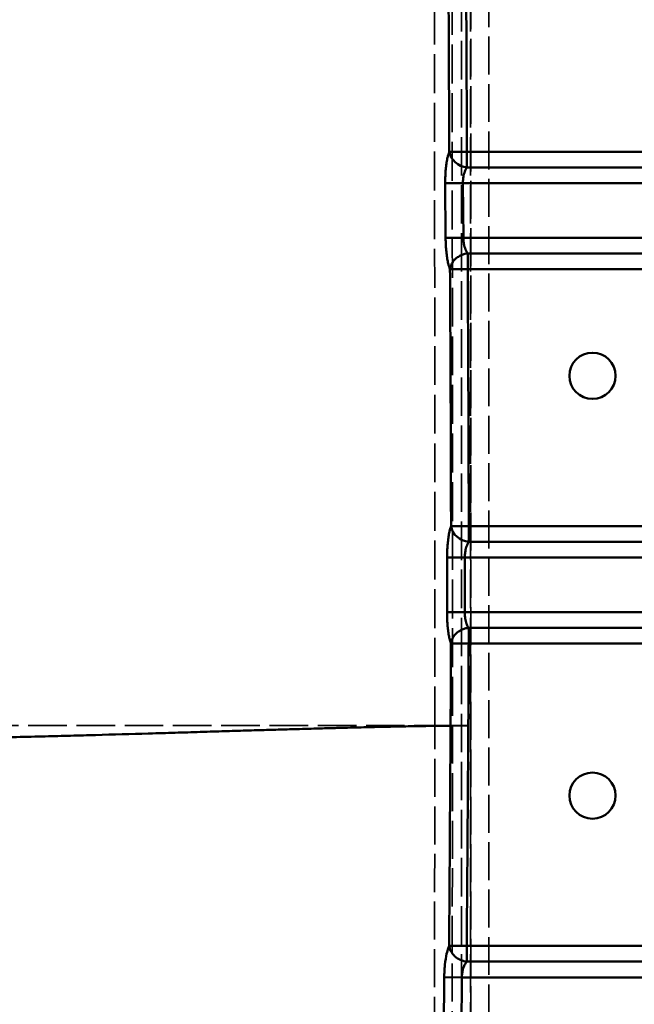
# Model space of a CAD drawing. Header units: millimetres. Extents: x 3278 to 6066, y 2420 to 4375.
# Tile 214 of 256: x 4776 to 4843, y 4023 to 4131. Entities that reach past the tile are written whole.
import ezdxf

# ---------------------------------------------------------------- set-up
doc = ezdxf.new("R2010")
doc.units = ezdxf.units.MM
doc.linetypes.add('DASHED', pattern=[0.2067, 0.1654, -0.0413])
for name, color, linetype, lineweight in [('AM_5', 3, 'Continuous', 25), ('Sichtbare Kanten(DIN)', 7, 'Continuous', 50), ('Sichtbare tangentiale Kanten(DIN)', 7, 'Continuous', 50), ('Verdeckte tangentiale Kanten(DIN)', 7, 'DASHED', 35)]:
    doc.layers.add(name, color=color, linetype=linetype, lineweight=lineweight)
doc.styles.get("Standard").update_dxf_attribs({"font": 'ISOCP.SHX'})
doc.dimstyles.new('Standard$0', dxfattribs={"dimtxt": 0.18, "dimasz": 0.18, "dimexe": 0.18, "dimexo": 0.0625, "dimgap": 0.09, "dimtad": 0, "dimtih": 1, "dimtoh": 1, "dimdec": 4, "dimzin": 0, "dimdsep": 46, "dimtxsty": 'STANDARD', "dimcen": 0.09, "dimadec": 0, "dimazin": 0, "dimtfac": 1, "dimtdec": 4, "dimtofl": 0, "dimtmove": 0, "dimatfit": 3, "dimfxl": 1, "dimtolj": 1, "dimtzin": 0, "dimarcsym": 0})

# ---------------------------------------------------------------- blocks, each defined once
blk = doc.blocks.new('*D28')
at = {"layer": 'AM_5', "color": 0, "lineweight": -2, "transparency": 16777216}
for p, q in [((3470.83, 4071.15), (3470.83, 4265.95)), ((3472.63, 4265.77), (4181.74, 4265.77)), ((4909.03, 4265.77), (4199.92, 4265.77)), ((4910.83, 4071.15), (4910.83, 4265.95))]:
    blk.add_line(p, q, dxfattribs=at)
at = {"layer": 'AM_5', "color": 0, "transparency": 16777216}
for points in [[(3472.63, 4266.07), (3472.63, 4265.47), (3470.83, 4265.77)], [(4909.03, 4266.07), (4909.03, 4265.47), (4910.83, 4265.77)]]:
    blk.add_solid(points, dxfattribs=at)
at = {"layer": 'Defpoints', "color": 0, "transparency": 16777216}
for p in [(4910.83, 4265.77), (3470.83, 4071.09), (4910.83, 4071.09)]:
    blk.add_point(p, dxfattribs=at)
at = {"layer": 'AM_5', "color": 0, "transparency": 16777216, "insert": (4190.83, 4265.77), "char_height": 10, "attachment_point": 5}
blk.add_mtext('\\A1;144', dxfattribs=at)
blk = doc.blocks.new('*D29')
at = {"layer": 'AM_5', "color": 0, "lineweight": -2, "transparency": 16777216}
for p, q in [((3490.83, 4043.17), (3490.83, 3927)), ((4890.83, 4043.17), (4890.83, 3927)), ((3492.63, 3927.18), (4132.65, 3927.18)), ((4889.03, 3927.18), (4149.84, 3927.18))]:
    blk.add_line(p, q, dxfattribs=at)
at = {"layer": 'AM_5', "color": 0, "transparency": 16777216}
for points in [[(3492.63, 3927.48), (3492.63, 3926.88), (3490.83, 3927.18)], [(4889.03, 3927.48), (4889.03, 3926.88), (4890.83, 3927.18)]]:
    blk.add_solid(points, dxfattribs=at)
at = {"layer": 'Defpoints', "color": 0, "transparency": 16777216}
for p in [(3490.83, 4043.23), (4890.83, 4043.23), (4890.83, 3927.18)]:
    blk.add_point(p, dxfattribs=at)
at = {"layer": 'AM_5', "color": 0, "transparency": 16777216, "insert": (4141.24, 3927.18), "char_height": 10, "attachment_point": 5}
blk.add_mtext('\\A1;140', dxfattribs=at)

msp = doc.modelspace()

# ---------------------------------------------------------------- linework, layer by layer
at = {"layer": 'Sichtbare Kanten(DIN)'}
for centre in [(4838.833, 4092.128), (4838.833, 4045.928)]:
    msp.add_circle(centre, 2.543, dxfattribs=at)
at = {"layer": 'Sichtbare tangentiale Kanten(DIN)'}
for p, q in [((4825.027, 4115.06), (4825.027, 4116.792)), ((4852.833, 4116.792), (4825.027, 4116.792)), ((4852.833, 4115.06), (4825.027, 4115.06)), ((4824.581, 4113.328), (4822.633, 4113.313)), ((4822.633, 4113.313), (4822.675, 4107.313)), ((4824.581, 4113.328), (4852.833, 4113.328)), ((4824.581, 4113.328), (4824.625, 4107.328)), ((4824.625, 4107.328), (4822.675, 4107.313)), ((4824.625, 4107.328), (4852.833, 4107.328)), ((4825.103, 4105.596), (4825.103, 4103.864)), ((4825.104, 4105.596), (4852.833, 4105.596)), ((4825.103, 4103.864), (4852.833, 4103.864)), ((4825.22, 4073.86), (4825.22, 4075.592)), ((4862.833, 4075.592), (4825.22, 4075.592)), ((4862.833, 4073.86), (4825.221, 4073.86)), ((4824.793, 4072.128), (4822.839, 4072.128)), ((4824.793, 4072.128), (4862.833, 4072.128)), ((4824.785, 4066.128), (4822.832, 4066.133)), ((4824.785, 4066.128), (4862.833, 4066.128)), ((4825.211, 4064.396), (4825.211, 4062.664)), ((4825.212, 4064.396), (4862.833, 4064.396)), ((4825.211, 4062.664), (4862.833, 4062.664)), ((4825.169, 4053.618), (4823.219, 4053.63)), ((4852.833, 4029.392), (4824.999, 4029.392)), ((4824.999, 4029.392), (4824.999, 4027.66)), ((4852.833, 4027.66), (4825, 4027.66)), ((4822.524, 4025.946), (4822.47, 4019.947)), ((4822.524, 4025.946), (4824.46, 4025.928)), ((4824.46, 4025.928), (4824.402, 4019.928)), ((4852.833, 4025.928), (4824.46, 4025.928))]:
    msp.add_line(p, q, dxfattribs=at)
for centre, major_axis, ratio, start_param, end_param in [((4825.027, 4116.792), (-1.853, 0.752), 0.8487376, 0.4524492, 1.9023413), ((4825.224, 4075.592), (-1.874, 0.699), 0.8513323, 0.4145998, 1.876264)]:
    msp.add_ellipse(centre, major_axis=major_axis, ratio=ratio, start_param=start_param, end_param=end_param, dxfattribs=at)
for points, knots in [([(4725.626, 4051.818), (4725.859, 4052.332), (4726.093, 4052.846), (4726.327, 4053.361), (4726.697, 4054.175), (4727.069, 4054.989), (4727.442, 4055.805), (4727.541, 4056.021), (4727.64, 4056.237), (4727.739, 4056.453), (4728.265, 4057.599), (4728.792, 4058.747), (4729.323, 4059.89), (4729.508, 4060.29), (4729.694, 4060.689), (4729.88, 4061.088), (4730.239, 4061.858), (4730.6, 4062.626), (4730.963, 4063.391), (4731.051, 4063.576), (4731.139, 4063.761), (4731.227, 4063.946), (4731.501, 4064.523), (4731.777, 4065.098), (4732.054, 4065.672), (4732.415, 4066.421), (4732.777, 4067.168), (4733.14, 4067.915), (4733.144, 4067.923), (4733.148, 4067.932), (4733.153, 4067.941), (4733.52, 4068.697), (4733.888, 4069.453), (4734.257, 4070.208), (4734.528, 4070.763), (4734.8, 4071.318), (4735.072, 4071.872), (4735.539, 4072.826), (4736.008, 4073.777), (4736.478, 4074.727), (4736.657, 4075.09), (4736.837, 4075.453), (4737.017, 4075.815), (4737.58, 4076.952), (4738.145, 4078.086), (4738.712, 4079.219), (4738.799, 4079.393), (4738.887, 4079.567), (4738.974, 4079.741), (4739.629, 4081.047), (4740.285, 4082.352), (4740.943, 4083.654), (4741.702, 4085.156), (4742.464, 4086.654), (4743.227, 4088.15), (4743.787, 4089.248), (4744.348, 4090.344), (4744.911, 4091.438), (4745.868, 4093.301), (4746.828, 4095.159), (4747.791, 4097.013), (4748.165, 4097.734), (4748.54, 4098.454), (4748.915, 4099.173), (4750.072, 4101.392), (4751.233, 4103.605), (4752.397, 4105.812), (4752.582, 4106.163), (4752.767, 4106.514), (4752.952, 4106.864), (4754.302, 4109.421), (4755.657, 4111.97), (4757.016, 4114.513), (4757.023, 4114.528), (4757.031, 4114.542), (4757.038, 4114.556), (4758.591, 4117.462), (4760.148, 4120.359), (4761.709, 4123.248), (4762.874, 4125.403), (4764.04, 4127.553), (4765.208, 4129.699), (4765.606, 4130.43), (4766.004, 4131.161), (4766.403, 4131.891), (4767.971, 4134.765), (4769.543, 4137.632), (4771.119, 4140.491), (4771.901, 4141.912), (4772.684, 4143.33), (4773.467, 4144.747), (4774.261, 4146.181), (4775.055, 4147.614), (4775.85, 4149.045), (4776.438, 4150.105), (4777.027, 4151.164), (4777.616, 4152.222), (4778.608, 4154.003), (4779.6, 4155.781), (4780.593, 4157.556), (4780.987, 4158.259), (4781.381, 4158.963), (4781.775, 4159.666), (4782.175, 4160.378), (4782.575, 4161.09), (4782.975, 4161.802), (4783.27, 4162.326), (4783.564, 4162.851), (4783.859, 4163.375), (4784.357, 4164.26), (4784.855, 4165.144), (4785.352, 4166.027), (4785.55, 4166.378), (4785.747, 4166.73), (4785.945, 4167.08), (4786.64, 4168.313), (4787.334, 4169.545), (4788.029, 4170.775), (4788.195, 4171.068), (4788.362, 4171.361), (4788.528, 4171.655), (4789.058, 4172.591), (4789.589, 4173.526), (4790.12, 4174.462)], [0, 0, 0, 0, 0.01190105, 0.01190105, 0.01190105, 0.03071927, 0.03071927, 0.03071927, 0.03570316, 0.03570316, 0.03570316, 0.06217391, 0.06217391, 0.06217391, 0.07143016, 0.07143016, 0.07143016, 0.08929869, 0.08929869, 0.08929869, 0.09362509, 0.09362509, 0.09362509, 0.10713623, 0.10713623, 0.10713623, 0.12477019, 0.12477019, 0.12477019, 0.12497763, 0.12497763, 0.12497763, 0.14285511, 0.14285511, 0.14285511, 0.15599574, 0.15599574, 0.15599574, 0.17859395, 0.17859395, 0.17859395, 0.18722401, 0.18722401, 0.18722401, 0.21428012, 0.21428012, 0.21428012, 0.21843837, 0.21843837, 0.21843837, 0.24967032, 0.24967032, 0.24967032, 0.28570518, 0.28570518, 0.28570518, 0.31214857, 0.31214857, 0.31214857, 0.35714651, 0.35714651, 0.35714651, 0.37464212, 0.37464212, 0.37464212, 0.42857878, 0.42857878, 0.42857878, 0.43714682, 0.43714682, 0.43714682, 0.49965175, 0.49965175, 0.49965175, 0.49999956, 0.49999956, 0.49999956, 0.57141602, 0.57141602, 0.57141602, 0.62469725, 0.62469725, 0.62469725, 0.64284983, 0.64284983, 0.64284983, 0.71429967, 0.71429967, 0.71429967, 0.74978349, 0.74978349, 0.74978349, 0.78571799, 0.78571799, 0.78571799, 0.81233125, 0.81233125, 0.81233125, 0.85712317, 0.85712317, 0.85712317, 0.87488173, 0.87488173, 0.87488173, 0.89288243, 0.89288243, 0.89288243, 0.90615738, 0.90615738, 0.90615738, 0.92854964, 0.92854964, 0.92854964, 0.93745088, 0.93745088, 0.93745088, 0.96872092, 0.96872092, 0.96872092, 0.97618321, 0.97618321, 0.97618321, 0.99999999, 0.99999999, 0.99999999, 0.99999999]), ([(4823.081, 4116.781), (4823.078, 4117.355), (4823.075, 4117.93), (4823.072, 4118.505), (4823.057, 4121.358), (4823.043, 4124.212), (4823.03, 4127.067), (4823.015, 4130.496), (4823.002, 4133.926), (4822.994, 4137.353), (4822.989, 4139.341), (4822.986, 4141.329), (4822.984, 4143.316), (4822.983, 4144.753), (4822.983, 4146.189), (4822.983, 4147.626), (4822.984, 4149.337), (4822.986, 4151.049), (4822.989, 4152.765), (4822.993, 4154.48), (4822.999, 4156.199), (4823.005, 4157.921)], [63.1753985, 63.1753985, 63.1753985, 63.1753985, 64.8988404, 64.8988404, 64.8988404, 73.455344, 73.455344, 73.455344, 83.7350277, 83.7350277, 83.7350277, 89.701353, 89.701353, 89.701353, 94.0159237, 94.0159237, 94.0159237, 99.1569549, 99.1569549, 99.1569549, 104.2956263, 104.2956263, 104.2956263, 104.2956263]), ([(4825.027, 4116.792), (4825.024, 4117.366), (4825.021, 4117.941), (4825.017, 4118.516), (4825.001, 4121.369), (4824.986, 4124.221), (4824.972, 4127.072), (4824.955, 4130.499), (4824.941, 4133.924), (4824.932, 4137.352), (4824.923, 4140.776), (4824.919, 4144.203), (4824.92, 4147.632), (4824.921, 4149.346), (4824.924, 4151.06), (4824.928, 4152.772), (4824.933, 4154.486), (4824.941, 4156.199), (4824.948, 4157.912)], [63.1749989, 63.1749989, 63.1749989, 63.1749989, 64.8988404, 64.8988404, 64.8988404, 73.4584282, 73.4584282, 73.4584282, 83.7450785, 83.7450785, 83.7450785, 94.0204053, 94.0204053, 94.0204053, 99.1554567, 99.1554567, 99.1554567, 104.2956263, 104.2956263, 104.2956263, 104.2956263]), ([(4823.081, 4116.781), (4823.073, 4116.759), (4823.064, 4116.737), (4823.055, 4116.714), (4823.047, 4116.691), (4823.038, 4116.668), (4823.03, 4116.644), (4823.017, 4116.607), (4823.004, 4116.568), (4822.992, 4116.528), (4822.988, 4116.516), (4822.984, 4116.504), (4822.981, 4116.492), (4822.949, 4116.387), (4822.919, 4116.273), (4822.89, 4116.15), (4822.871, 4116.068), (4822.853, 4115.983), (4822.836, 4115.894), (4822.802, 4115.716), (4822.771, 4115.526), (4822.745, 4115.324), (4822.719, 4115.123), (4822.698, 4114.91), (4822.68, 4114.69), (4822.672, 4114.581), (4822.664, 4114.469), (4822.658, 4114.356), (4822.648, 4114.186), (4822.641, 4114.013), (4822.637, 4113.839), (4822.637, 4113.819), (4822.636, 4113.799), (4822.636, 4113.779), (4822.634, 4113.712), (4822.633, 4113.644), (4822.633, 4113.577), (4822.632, 4113.533), (4822.632, 4113.489), (4822.632, 4113.445), (4822.632, 4113.401), (4822.632, 4113.357), (4822.633, 4113.313)], [0, 0, 0, 0, 0.0314553, 0.0314553, 0.0314553, 0.0628964, 0.0628964, 0.0628964, 0.1113203, 0.1113203, 0.1113203, 0.1256668, 0.1256668, 0.1256668, 0.2507284, 0.2507284, 0.2507284, 0.3339608, 0.3339608, 0.3339608, 0.500662, 0.500662, 0.500662, 0.6672199, 0.6672199, 0.6672199, 0.7502391, 0.7502391, 0.7502391, 0.8748361, 0.8748361, 0.8748361, 0.8890733, 0.8890733, 0.8890733, 0.9373523, 0.9373523, 0.9373523, 0.9686677, 0.9686677, 0.9686677, 1, 1, 1, 1]), ([(4825.027, 4116.792), (4824.999, 4116.792), (4824.971, 4116.792), (4824.944, 4116.791), (4824.916, 4116.791), (4824.888, 4116.791), (4824.86, 4116.791), (4824.818, 4116.791), (4824.775, 4116.79), (4824.733, 4116.79), (4824.72, 4116.79), (4824.707, 4116.79), (4824.694, 4116.79), (4824.585, 4116.789), (4824.476, 4116.789), (4824.371, 4116.788), (4824.301, 4116.788), (4824.232, 4116.787), (4824.165, 4116.787), (4824.03, 4116.786), (4823.904, 4116.785), (4823.787, 4116.785), (4823.671, 4116.784), (4823.565, 4116.783), (4823.471, 4116.783), (4823.424, 4116.783), (4823.381, 4116.782), (4823.341, 4116.782), (4823.281, 4116.782), (4823.229, 4116.781), (4823.185, 4116.781), (4823.18, 4116.781), (4823.175, 4116.781), (4823.171, 4116.781), (4823.155, 4116.781), (4823.14, 4116.781), (4823.127, 4116.781), (4823.118, 4116.781), (4823.11, 4116.781), (4823.102, 4116.781), (4823.095, 4116.781), (4823.088, 4116.781), (4823.081, 4116.781)], [0, 0, 0, 0, 0.03147756, 0.03147756, 0.03147756, 0.06295093, 0.06295093, 0.06295093, 0.11111458, 0.11111458, 0.11111458, 0.12572769, 0.12572769, 0.12572769, 0.25038074, 0.25038074, 0.25038074, 0.33334374, 0.33334374, 0.33334374, 0.50000045, 0.50000045, 0.50000045, 0.66667707, 0.66667707, 0.66667707, 0.7496151, 0.7496151, 0.7496151, 0.87427214, 0.87427214, 0.87427214, 0.88889236, 0.88889236, 0.88889236, 0.93703503, 0.93703503, 0.93703503, 0.96850416, 0.96850416, 0.96850416, 0.99997854, 0.99997854, 0.99997854, 0.99997854]), ([(4825.027, 4115.06), (4824.997, 4115.022), (4824.908, 4114.898), (4824.752, 4114.582), (4824.628, 4114.105), (4824.583, 4113.639), (4824.58, 4113.406), (4824.581, 4113.328)], [0.00003871, 0.00003871, 0.00003871, 0.00003871, 0.11364389, 0.34093167, 0.67327312, 0.89109104, 1, 1, 1, 1]), ([(4822.675, 4107.313), (4822.676, 4107.269), (4822.676, 4107.225), (4822.677, 4107.182), (4822.678, 4107.138), (4822.678, 4107.094), (4822.679, 4107.05), (4822.681, 4106.982), (4822.683, 4106.915), (4822.685, 4106.847), (4822.686, 4106.827), (4822.686, 4106.808), (4822.687, 4106.788), (4822.694, 4106.614), (4822.703, 4106.441), (4822.715, 4106.271), (4822.722, 4106.158), (4822.731, 4106.047), (4822.741, 4105.937), (4822.761, 4105.717), (4822.785, 4105.505), (4822.813, 4105.304), (4822.841, 4105.103), (4822.873, 4104.913), (4822.908, 4104.736), (4822.926, 4104.648), (4822.945, 4104.563), (4822.964, 4104.481), (4822.993, 4104.358), (4823.023, 4104.244), (4823.055, 4104.139), (4823.059, 4104.127), (4823.063, 4104.115), (4823.066, 4104.104), (4823.079, 4104.064), (4823.091, 4104.025), (4823.104, 4103.988), (4823.113, 4103.964), (4823.121, 4103.941), (4823.13, 4103.918), (4823.138, 4103.896), (4823.147, 4103.874), (4823.155, 4103.852)], [0, 0, 0, 0, 0.0313955, 0.0313955, 0.0313955, 0.0627715, 0.0627715, 0.0627715, 0.1110858, 0.1110858, 0.1110858, 0.1253977, 0.1253977, 0.1253977, 0.2501593, 0.2501593, 0.2501593, 0.3332574, 0.3332574, 0.3332574, 0.4998092, 0.4998092, 0.4998092, 0.6664219, 0.6664219, 0.6664219, 0.7495656, 0.7495656, 0.7495656, 0.8744814, 0.8744814, 0.8744814, 0.8888073, 0.8888073, 0.8888073, 0.9371753, 0.9371753, 0.9371753, 0.9685792, 0.9685792, 0.9685792, 1, 1, 1, 1]), ([(4824.625, 4107.328), (4824.626, 4107.25), (4824.636, 4107.016), (4824.694, 4106.55), (4824.828, 4106.075), (4824.986, 4105.758), (4825.075, 4105.634), (4825.105, 4105.596)], [0, 0, 0, 0, 0.10890212, 0.32670636, 0.65942752, 0.88647584, 0.99966581, 0.99966581, 0.99966581, 0.99966581]), ([(4825.103, 4105.596), (4824.998, 4105.585), (4824.892, 4105.567), (4824.788, 4105.541), (4824.657, 4105.509), (4824.527, 4105.465), (4824.401, 4105.41), (4824.327, 4105.377), (4824.254, 4105.341), (4824.184, 4105.301), (4824.043, 4105.22), (4823.911, 4105.126), (4823.793, 4105.02), (4823.675, 4104.914), (4823.57, 4104.796), (4823.48, 4104.67), (4823.435, 4104.607), (4823.395, 4104.543), (4823.359, 4104.476), (4823.298, 4104.365), (4823.249, 4104.249), (4823.214, 4104.132), (4823.186, 4104.039), (4823.167, 4103.946), (4823.155, 4103.852)], [0, 0, 0, 0, 0.1111499, 0.1111499, 0.1111499, 0.250509, 0.250509, 0.250509, 0.3334497, 0.3334497, 0.3334497, 0.5001321, 0.5001321, 0.5001321, 0.666783, 0.666783, 0.666783, 0.7496865, 0.7496865, 0.7496865, 0.8889277, 0.8889277, 0.8889277, 1, 1, 1, 1]), ([(4823.155, 4103.852), (4823.162, 4103.852), (4823.168, 4103.852), (4823.176, 4103.852), (4823.183, 4103.852), (4823.191, 4103.852), (4823.2, 4103.852), (4823.213, 4103.852), (4823.227, 4103.852), (4823.243, 4103.853), (4823.247, 4103.853), (4823.252, 4103.853), (4823.257, 4103.853), (4823.3, 4103.853), (4823.352, 4103.853), (4823.411, 4103.854), (4823.451, 4103.854), (4823.494, 4103.854), (4823.541, 4103.854), (4823.634, 4103.855), (4823.741, 4103.856), (4823.857, 4103.856), (4823.974, 4103.857), (4824.101, 4103.858), (4824.236, 4103.859), (4824.303, 4103.859), (4824.372, 4103.859), (4824.443, 4103.86), (4824.549, 4103.86), (4824.658, 4103.861), (4824.768, 4103.862), (4824.781, 4103.862), (4824.794, 4103.862), (4824.807, 4103.862), (4824.85, 4103.862), (4824.892, 4103.862), (4824.935, 4103.863), (4824.963, 4103.863), (4824.991, 4103.863), (4825.019, 4103.863), (4825.047, 4103.863), (4825.075, 4103.864), (4825.103, 4103.864)], [0, 0, 0, 0, 0.0314996, 0.0314996, 0.0314996, 0.0629713, 0.0629713, 0.0629713, 0.1110723, 0.1110723, 0.1110723, 0.1257367, 0.1257367, 0.1257367, 0.2503891, 0.2503891, 0.2503891, 0.333217, 0.333217, 0.333217, 0.4999997, 0.4999997, 0.4999997, 0.6665503, 0.6665503, 0.6665503, 0.7496139, 0.7496139, 0.7496139, 0.8742628, 0.8742628, 0.8742628, 0.8888501, 0.8888501, 0.8888501, 0.9370434, 0.9370434, 0.9370434, 0.9685197, 0.9685197, 0.9685197, 1, 1, 1, 1]), ([(4823.155, 4103.852), (4823.167, 4101.781), (4823.179, 4099.709), (4823.19, 4097.637), (4823.203, 4095.168), (4823.215, 4092.698), (4823.226, 4090.229), (4823.237, 4087.776), (4823.246, 4085.322), (4823.253, 4082.869), (4823.257, 4081.647), (4823.26, 4080.425), (4823.263, 4079.203), (4823.266, 4077.998), (4823.268, 4076.794), (4823.269, 4075.589)], [0, 0, 0, 0, 0.2198861, 0.2198861, 0.2198861, 0.4819847, 0.4819847, 0.4819847, 0.7424149, 0.7424149, 0.7424149, 0.8721602, 0.8721602, 0.8721602, 1, 1, 1, 1]), ([(4825.22, 4075.592), (4825.215, 4077.948), (4825.211, 4080.304), (4825.204, 4082.66), (4825.197, 4085.016), (4825.188, 4087.372), (4825.177, 4089.728), (4825.167, 4092.084), (4825.155, 4094.44), (4825.143, 4096.796), (4825.13, 4099.152), (4825.117, 4101.508), (4825.103, 4103.864)], [21.9747915, 21.9747915, 21.9747915, 21.9747915, 29.0424033, 29.0424033, 29.0424033, 36.1104937, 36.1104937, 36.1104937, 43.1786408, 43.1786408, 43.1786408, 50.2467783, 50.2467783, 50.2467783, 50.2467783]), ([(4823.269, 4075.589), (4823.261, 4075.567), (4823.253, 4075.545), (4823.245, 4075.523), (4823.237, 4075.5), (4823.23, 4075.477), (4823.222, 4075.453), (4823.21, 4075.415), (4823.198, 4075.377), (4823.187, 4075.337), (4823.183, 4075.325), (4823.18, 4075.313), (4823.177, 4075.301), (4823.147, 4075.196), (4823.119, 4075.082), (4823.092, 4074.959), (4823.075, 4074.877), (4823.058, 4074.792), (4823.042, 4074.704), (4823.009, 4074.526), (4822.98, 4074.336), (4822.955, 4074.135), (4822.93, 4073.934), (4822.909, 4073.722), (4822.892, 4073.502), (4822.883, 4073.392), (4822.875, 4073.281), (4822.869, 4073.168), (4822.859, 4072.999), (4822.852, 4072.826), (4822.847, 4072.653), (4822.846, 4072.633), (4822.845, 4072.613), (4822.845, 4072.593), (4822.843, 4072.526), (4822.842, 4072.458), (4822.841, 4072.391), (4822.84, 4072.347), (4822.84, 4072.303), (4822.839, 4072.259), (4822.839, 4072.216), (4822.839, 4072.172), (4822.839, 4072.128)], [0.00000183, 0.00000183, 0.00000183, 0.00000183, 0.03140677, 0.03140677, 0.03140677, 0.06280054, 0.06280054, 0.06280054, 0.11118182, 0.11118182, 0.11118182, 0.12548091, 0.12548091, 0.12548091, 0.25038741, 0.25038741, 0.25038741, 0.33354547, 0.33354547, 0.33354547, 0.50019015, 0.50019015, 0.50019015, 0.66679682, 0.66679682, 0.66679682, 0.74988746, 0.74988746, 0.74988746, 0.87463354, 0.87463354, 0.87463354, 0.88893227, 0.88893227, 0.88893227, 0.93724426, 0.93724426, 0.93724426, 0.96861184, 0.96861184, 0.96861184, 1, 1, 1, 1]), ([(4825.22, 4075.592), (4825.12, 4075.592), (4825.02, 4075.592), (4824.921, 4075.591), (4824.797, 4075.591), (4824.674, 4075.591), (4824.554, 4075.591), (4824.483, 4075.591), (4824.414, 4075.591), (4824.346, 4075.591), (4824.21, 4075.591), (4824.083, 4075.59), (4823.966, 4075.59), (4823.849, 4075.59), (4823.742, 4075.59), (4823.649, 4075.59), (4823.603, 4075.59), (4823.56, 4075.59), (4823.52, 4075.59), (4823.454, 4075.59), (4823.399, 4075.589), (4823.354, 4075.589), (4823.319, 4075.589), (4823.29, 4075.589), (4823.269, 4075.589)], [0, 0, 0, 0, 0.11119039, 0.11119039, 0.11119039, 0.25055482, 0.25055482, 0.25055482, 0.33357116, 0.33357116, 0.33357116, 0.50027433, 0.50027433, 0.50027433, 0.66690449, 0.66690449, 0.66690449, 0.74984519, 0.74984519, 0.74984519, 0.88896816, 0.88896816, 0.88896816, 0.99998813, 0.99998813, 0.99998813, 0.99998813]), ([(4825.224, 4073.859), (4825.196, 4073.821), (4825.114, 4073.697), (4824.967, 4073.38), (4824.847, 4072.904), (4824.799, 4072.439), (4824.793, 4072.206), (4824.793, 4072.128)], [0.00071667, 0.00071667, 0.00071667, 0.00071667, 0.11326035, 0.33978104, 0.67245367, 0.89081789, 1, 1, 1, 1]), ([(4822.839, 4072.128), (4822.839, 4071.129), (4822.838, 4070.129), (4822.837, 4069.13), (4822.836, 4068.131), (4822.834, 4067.132), (4822.832, 4066.133)], [0, 0, 0, 0, 0.5000127, 0.5000127, 0.5000127, 1, 1, 1, 1]), ([(4824.793, 4072.128), (4824.792, 4071.128), (4824.791, 4070.128), (4824.79, 4069.128), (4824.789, 4068.128), (4824.787, 4067.128), (4824.785, 4066.128)], [0, 0, 0, 0, 0.500002, 0.500002, 0.500002, 1, 1, 1, 1]), ([(4822.832, 4066.133), (4822.832, 4066.089), (4822.832, 4066.045), (4822.832, 4066.001), (4822.832, 4065.958), (4822.833, 4065.914), (4822.833, 4065.87), (4822.834, 4065.802), (4822.835, 4065.735), (4822.837, 4065.668), (4822.837, 4065.648), (4822.838, 4065.628), (4822.838, 4065.608), (4822.843, 4065.435), (4822.85, 4065.262), (4822.859, 4065.092), (4822.866, 4064.979), (4822.873, 4064.868), (4822.882, 4064.758), (4822.899, 4064.539), (4822.92, 4064.327), (4822.945, 4064.126), (4822.97, 4063.924), (4822.999, 4063.734), (4823.031, 4063.557), (4823.047, 4063.468), (4823.064, 4063.383), (4823.082, 4063.301), (4823.109, 4063.178), (4823.137, 4063.064), (4823.167, 4062.958), (4823.17, 4062.946), (4823.174, 4062.934), (4823.177, 4062.923), (4823.189, 4062.883), (4823.201, 4062.844), (4823.213, 4062.807), (4823.22, 4062.783), (4823.228, 4062.759), (4823.236, 4062.737), (4823.244, 4062.714), (4823.252, 4062.692), (4823.26, 4062.67)], [0, 0, 0, 0, 0.0313719, 0.0313719, 0.0313719, 0.0627294, 0.0627294, 0.0627294, 0.1110718, 0.1110718, 0.1110718, 0.1253324, 0.1253324, 0.1253324, 0.2500923, 0.2500923, 0.2500923, 0.3332155, 0.3332155, 0.3332155, 0.4998244, 0.4998244, 0.4998244, 0.6665023, 0.6665023, 0.6665023, 0.7496602, 0.7496602, 0.7496602, 0.8745608, 0.8745608, 0.8745608, 0.8888341, 0.8888341, 0.8888341, 0.9372243, 0.9372243, 0.9372243, 0.9686061, 0.9686061, 0.9686061, 1, 1, 1, 1]), ([(4824.785, 4066.128), (4824.785, 4066.05), (4824.79, 4065.816), (4824.836, 4065.351), (4824.955, 4064.876), (4825.102, 4064.559), (4825.185, 4064.434), (4825.214, 4064.396)], [0, 0, 0, 0, 0.10916245, 0.32748734, 0.66008673, 0.88669558, 0.99964022, 0.99964022, 0.99964022, 0.99964022]), ([(4825.211, 4064.396), (4825.106, 4064.386), (4825.001, 4064.368), (4824.896, 4064.343), (4824.765, 4064.312), (4824.635, 4064.269), (4824.51, 4064.215), (4824.435, 4064.183), (4824.363, 4064.147), (4824.292, 4064.107), (4824.151, 4064.028), (4824.02, 4063.934), (4823.901, 4063.83), (4823.783, 4063.725), (4823.677, 4063.608), (4823.588, 4063.483), (4823.543, 4063.421), (4823.502, 4063.357), (4823.466, 4063.291), (4823.405, 4063.18), (4823.356, 4063.065), (4823.32, 4062.949), (4823.292, 4062.856), (4823.272, 4062.763), (4823.26, 4062.67)], [0, 0, 0, 0, 0.1111578, 0.1111578, 0.1111578, 0.2505269, 0.2505269, 0.2505269, 0.3334733, 0.3334733, 0.3334733, 0.5001587, 0.5001587, 0.5001587, 0.6668066, 0.6668066, 0.6668066, 0.7497083, 0.7497083, 0.7497083, 0.8889355, 0.8889355, 0.8889355, 1, 1, 1, 1]), ([(4823.26, 4062.67), (4823.258, 4061.917), (4823.256, 4061.163), (4823.253, 4060.41), (4823.25, 4059.657), (4823.247, 4058.904), (4823.243, 4058.151), (4823.24, 4057.397), (4823.236, 4056.644), (4823.232, 4055.89), (4823.228, 4055.137), (4823.223, 4054.384), (4823.219, 4053.63)], [0, 0, 0, 0, 0.2499713, 0.2499713, 0.2499713, 0.4999734, 0.4999734, 0.4999734, 0.7500057, 0.7500057, 0.7500057, 1, 1, 1, 1]), ([(4823.26, 4062.67), (4823.282, 4062.67), (4823.31, 4062.67), (4823.346, 4062.67), (4823.391, 4062.669), (4823.447, 4062.669), (4823.513, 4062.669), (4823.553, 4062.669), (4823.596, 4062.669), (4823.642, 4062.669), (4823.736, 4062.668), (4823.842, 4062.668), (4823.959, 4062.668), (4824.076, 4062.667), (4824.204, 4062.667), (4824.339, 4062.666), (4824.407, 4062.666), (4824.476, 4062.666), (4824.547, 4062.666), (4824.666, 4062.665), (4824.79, 4062.665), (4824.914, 4062.665), (4825.012, 4062.664), (4825.112, 4062.664), (4825.211, 4062.664)], [0, 0, 0, 0, 0.1110645, 0.1110645, 0.1110645, 0.250236, 0.250236, 0.250236, 0.3331934, 0.3331934, 0.3331934, 0.499838, 0.499838, 0.499838, 0.6665267, 0.6665267, 0.6665267, 0.7495293, 0.7495293, 0.7495293, 0.8888422, 0.8888422, 0.8888422, 1, 1, 1, 1]), ([(4825.169, 4053.618), (4825.174, 4054.372), (4825.178, 4055.125), (4825.183, 4055.879), (4825.187, 4056.633), (4825.191, 4057.387), (4825.194, 4058.141), (4825.198, 4058.894), (4825.201, 4059.648), (4825.204, 4060.402), (4825.207, 4061.156), (4825.209, 4061.91), (4825.211, 4062.664)], [0.0003188, 0.0003188, 0.0003188, 0.0003188, 2.2616075, 2.2616075, 2.2616075, 4.5233854, 4.5233854, 4.5233854, 6.7848552, 6.7848552, 6.7848552, 9.0463708, 9.0463708, 9.0463708, 9.0463708]), ([(4823.219, 4053.63), (4823.103, 4053.629), (4822.986, 4053.627), (4822.87, 4053.626), (4822.833, 4053.625), (4822.796, 4053.625), (4822.759, 4053.624), (4822.6, 4053.622), (4822.441, 4053.62), (4822.281, 4053.618), (4822.128, 4053.615), (4821.974, 4053.613), (4821.819, 4053.611), (4821.651, 4053.608), (4821.483, 4053.606), (4821.314, 4053.603), (4821.127, 4053.6), (4820.939, 4053.597), (4820.751, 4053.594), (4820.392, 4053.589), (4820.031, 4053.583), (4819.666, 4053.576), (4819.554, 4053.574), (4819.442, 4053.572), (4819.33, 4053.57), (4819.076, 4053.566), (4818.82, 4053.561), (4818.563, 4053.556), (4818.194, 4053.55), (4817.82, 4053.542), (4817.444, 4053.535), (4817.068, 4053.527), (4816.69, 4053.519), (4816.308, 4053.511), (4815.929, 4053.503), (4815.546, 4053.495), (4815.161, 4053.486), (4814.772, 4053.477), (4814.38, 4053.468), (4813.985, 4053.458), (4813.592, 4053.449), (4813.196, 4053.439), (4812.797, 4053.429), (4812.399, 4053.419), (4811.997, 4053.408), (4811.592, 4053.398), (4811.303, 4053.39), (4811.012, 4053.382), (4810.72, 4053.375), (4810.196, 4053.36), (4809.666, 4053.346), (4809.131, 4053.331), (4808.301, 4053.308), (4807.458, 4053.284), (4806.601, 4053.26), (4806.401, 4053.254), (4806.199, 4053.248), (4805.997, 4053.242), (4805.34, 4053.224), (4804.675, 4053.205), (4804.003, 4053.185), (4803.845, 4053.181), (4803.686, 4053.176), (4803.527, 4053.172), (4802.806, 4053.151), (4802.075, 4053.13), (4801.335, 4053.108), (4801.218, 4053.105), (4801.102, 4053.102), (4800.985, 4053.098), (4800.199, 4053.075), (4799.403, 4053.052), (4798.597, 4053.028), (4798.521, 4053.025), (4798.444, 4053.023), (4798.368, 4053.021), (4797.52, 4052.995), (4796.66, 4052.969), (4795.79, 4052.942), (4795.752, 4052.94), (4795.714, 4052.939), (4795.676, 4052.938), (4794.767, 4052.91), (4793.846, 4052.881), (4792.912, 4052.853), (4792.911, 4052.853), (4792.909, 4052.853), (4792.908, 4052.853), (4791.972, 4052.824), (4791.024, 4052.796), (4790.064, 4052.767), (4790.031, 4052.766), (4789.998, 4052.765), (4789.966, 4052.764), (4788.075, 4052.709), (4786.135, 4052.654), (4784.145, 4052.6), (4784.053, 4052.598), (4783.96, 4052.595), (4783.867, 4052.592), (4782.945, 4052.567), (4782.013, 4052.542), (4781.07, 4052.517), (4780.951, 4052.514), (4780.833, 4052.511), (4780.715, 4052.508), (4779.792, 4052.483), (4778.859, 4052.459), (4777.916, 4052.435), (4777.776, 4052.432), (4777.635, 4052.428), (4777.494, 4052.425), (4776.411, 4052.397), (4775.315, 4052.371), (4774.206, 4052.345), (4773.272, 4052.323), (4772.329, 4052.302), (4771.376, 4052.282), (4771.202, 4052.278), (4771.027, 4052.274), (4770.853, 4052.271), (4768.789, 4052.227), (4766.681, 4052.187), (4764.528, 4052.149), (4764.336, 4052.146), (4764.143, 4052.142), (4763.949, 4052.139), (4762.971, 4052.122), (4761.985, 4052.105), (4760.989, 4052.089), (4760.793, 4052.086), (4760.596, 4052.083), (4760.399, 4052.08), (4759.399, 4052.064), (4758.39, 4052.048), (4757.373, 4052.034), (4757.177, 4052.031), (4756.982, 4052.029), (4756.786, 4052.026), (4755.76, 4052.012), (4754.724, 4051.999), (4753.679, 4051.986), (4753.49, 4051.984), (4753.3, 4051.982), (4753.109, 4051.98), (4752.052, 4051.968), (4750.986, 4051.956), (4749.909, 4051.945), (4749.73, 4051.944), (4749.55, 4051.942), (4749.37, 4051.94), (4748.277, 4051.929), (4747.173, 4051.919), (4746.06, 4051.91), (4745.896, 4051.908), (4745.732, 4051.907), (4745.568, 4051.905), (4744.433, 4051.896), (4743.287, 4051.886), (4742.132, 4051.878), (4741.989, 4051.877), (4741.846, 4051.876), (4741.703, 4051.875), (4740.52, 4051.867), (4739.328, 4051.86), (4738.124, 4051.853), (4738.008, 4051.853), (4737.892, 4051.852), (4737.776, 4051.852), (4736.541, 4051.846), (4735.296, 4051.841), (4734.038, 4051.837), (4733.955, 4051.837), (4733.872, 4051.837), (4733.788, 4051.837), (4733.119, 4051.835), (4732.447, 4051.833), (4731.771, 4051.832), (4731.141, 4051.83), (4730.508, 4051.829), (4729.872, 4051.828), (4729.828, 4051.828), (4729.783, 4051.828), (4729.739, 4051.828), (4729.399, 4051.827), (4729.059, 4051.826), (4728.717, 4051.826), (4728.398, 4051.825), (4728.078, 4051.824), (4727.758, 4051.824), (4727.735, 4051.824), (4727.713, 4051.823), (4727.69, 4051.823), (4727.358, 4051.823), (4727.025, 4051.821), (4726.69, 4051.821), (4726.679, 4051.821), (4726.669, 4051.821), (4726.659, 4051.821), (4726.487, 4051.82), (4726.314, 4051.82), (4726.142, 4051.819), (4725.97, 4051.819), (4725.798, 4051.819), (4725.626, 4051.818)], [0.02763013, 0.02763013, 0.02763013, 0.02763013, 0.03317192, 0.03317192, 0.03317192, 0.03493559, 0.03493559, 0.03493559, 0.0424651, 0.0424651, 0.0424651, 0.04968979, 0.04968979, 0.04968979, 0.05752131, 0.05752131, 0.05752131, 0.06616845, 0.06616845, 0.06616845, 0.08260871, 0.08260871, 0.08260871, 0.0876373, 0.0876373, 0.0876373, 0.09900838, 0.09900838, 0.09900838, 0.11537443, 0.11537443, 0.11537443, 0.13172782, 0.13172782, 0.13172782, 0.14798771, 0.14798771, 0.14798771, 0.16442267, 0.16442267, 0.16442267, 0.18075177, 0.18075177, 0.18075177, 0.19705222, 0.19705222, 0.19705222, 0.20869434, 0.20869434, 0.20869434, 0.22954236, 0.22954236, 0.22954236, 0.26189202, 0.26189202, 0.26189202, 0.26947705, 0.26947705, 0.26947705, 0.29409413, 0.29409413, 0.29409413, 0.29987624, 0.29987624, 0.29987624, 0.3261409, 0.3261409, 0.3261409, 0.33027036, 0.33027036, 0.33027036, 0.35803792, 0.35803792, 0.35803792, 0.36066345, 0.36066345, 0.36066345, 0.38980539, 0.38980539, 0.38980539, 0.39107061, 0.39107061, 0.39107061, 0.42145331, 0.42145331, 0.42145331, 0.42149851, 0.42149851, 0.42149851, 0.45194012, 0.45194012, 0.45194012, 0.4529753, 0.4529753, 0.4529753, 0.51284106, 0.51284106, 0.51284106, 0.51562677, 0.51562677, 0.51562677, 0.54330651, 0.54330651, 0.54330651, 0.54677292, 0.54677292, 0.54677292, 0.57379222, 0.57379222, 0.57379222, 0.57781413, 0.57781413, 0.57781413, 0.60875099, 0.60875099, 0.60875099, 0.63480827, 0.63480827, 0.63480827, 0.63957018, 0.63957018, 0.63957018, 0.69579714, 0.69579714, 0.69579714, 0.70083291, 0.70083291, 0.70083291, 0.72628112, 0.72628112, 0.72628112, 0.73129622, 0.73129622, 0.73129622, 0.75677147, 0.75677147, 0.75677147, 0.76165887, 0.76165887, 0.76165887, 0.78725243, 0.78725243, 0.78725243, 0.79189979, 0.79189979, 0.79189979, 0.81770722, 0.81770722, 0.81770722, 0.82200597, 0.82200597, 0.82200597, 0.84814264, 0.84814264, 0.84814264, 0.8519882, 0.8519882, 0.8519882, 0.87857727, 0.87857727, 0.87857727, 0.88186405, 0.88186405, 0.88186405, 0.90901521, 0.90901521, 0.90901521, 0.9116335, 0.9116335, 0.9116335, 0.93943205, 0.93943205, 0.93943205, 0.94127145, 0.94127145, 0.94127145, 0.95603119, 0.95603119, 0.95603119, 0.96978763, 0.96978763, 0.96978763, 0.97074488, 0.97074488, 0.97074488, 0.97808481, 0.97808481, 0.97808481, 0.98494012, 0.98494012, 0.98494012, 0.98541827, 0.98541827, 0.98541827, 0.99251485, 0.99251485, 0.99251485, 0.99273691, 0.99273691, 0.99273691, 0.9963799, 0.9963799, 0.9963799, 0.99999999, 0.99999999, 0.99999999, 0.99999999]), ([(4823.219, 4053.63), (4823.193, 4049.594), (4823.168, 4045.557), (4823.142, 4041.52), (4823.116, 4037.482), (4823.089, 4033.444), (4823.062, 4029.406)], [0.00000839, 0.00000839, 0.00000839, 0.00000839, 0.49993879, 0.49993879, 0.49993879, 0.99999862, 0.99999862, 0.99999862, 0.99999862]), ([(4824.999, 4029.392), (4825.028, 4033.429), (4825.058, 4037.467), (4825.086, 4041.504), (4825.115, 4045.542), (4825.142, 4049.58), (4825.169, 4053.618)], [67.4150556, 67.4150556, 67.4150556, 67.4150556, 79.5277192, 79.5277192, 79.5277192, 91.6414836, 91.6414836, 91.6414836, 91.6414836]), ([(4823.062, 4029.406), (4823.028, 4029.33), (4822.996, 4029.247), (4822.964, 4029.155), (4822.9, 4028.973), (4822.841, 4028.761), (4822.788, 4028.525), (4822.709, 4028.171), (4822.645, 4027.764), (4822.6, 4027.324), (4822.583, 4027.162), (4822.569, 4026.996), (4822.558, 4026.827), (4822.549, 4026.69), (4822.541, 4026.552), (4822.536, 4026.413), (4822.53, 4026.258), (4822.526, 4026.102), (4822.524, 4025.946)], [0.00003195, 0.00003195, 0.00003195, 0.00003195, 0.111035, 0.111035, 0.111035, 0.33310499, 0.33310499, 0.33310499, 0.6663139, 0.6663139, 0.6663139, 0.7891475, 0.7891475, 0.7891475, 0.8887713, 0.8887713, 0.8887713, 1, 1, 1, 1]), ([(4823.062, 4029.406), (4823.086, 4029.406), (4823.178, 4029.405), (4823.486, 4029.403), (4824.037, 4029.399), (4824.61, 4029.395), (4824.902, 4029.393), (4824.999, 4029.392)], [0.00012543, 0.00012543, 0.00012543, 0.00012543, 0.11106727, 0.33320182, 0.66653514, 0.88884505, 0.99999999, 0.99999999, 0.99999999, 0.99999999]), ([(4823.062, 4029.406), (4823.074, 4029.313), (4823.095, 4029.22), (4823.123, 4029.127), (4823.159, 4029.011), (4823.208, 4028.896), (4823.269, 4028.785), (4823.305, 4028.719), (4823.346, 4028.654), (4823.391, 4028.592), (4823.48, 4028.466), (4823.585, 4028.349), (4823.702, 4028.243), (4823.82, 4028.137), (4823.95, 4028.042), (4824.09, 4027.961), (4824.159, 4027.921), (4824.231, 4027.884), (4824.305, 4027.851), (4824.429, 4027.795), (4824.558, 4027.75), (4824.687, 4027.717), (4824.791, 4027.691), (4824.895, 4027.671), (4824.999, 4027.66)], [0.00001988, 0.00001988, 0.00001988, 0.00001988, 0.11106734, 0.11106734, 0.11106734, 0.25029535, 0.25029535, 0.25029535, 0.33320203, 0.33320203, 0.33320203, 0.49985113, 0.49985113, 0.49985113, 0.66653537, 0.66653537, 0.66653537, 0.74948397, 0.74948397, 0.74948397, 0.88884512, 0.88884512, 0.88884512, 1, 1, 1, 1]), ([(4825.001, 4027.659), (4824.968, 4027.622), (4824.87, 4027.498), (4824.693, 4027.183), (4824.541, 4026.708), (4824.474, 4026.241), (4824.462, 4026.006), (4824.46, 4025.928)], [0.00056108, 0.00056108, 0.00056108, 0.00056108, 0.11403365, 0.34210094, 0.67482724, 0.89160908, 1, 1, 1, 1])]:
    msp.add_open_spline(points, degree=3, knots=knots, dxfattribs=at)
at = {"layer": 'Verdeckte tangentiale Kanten(DIN)', "ltscale": 25.228506}
msp.add_line((4827.441, 3301.349), (4827.441, 4161.78), dxfattribs=at)
at = {"layer": 'Verdeckte tangentiale Kanten(DIN)', "ltscale": 25.584558}
for p, q in [((4824.412, 4160.703), (4824.412, 3301.349)), ((4825.408, 4160.703), (4825.408, 3301.349))]:
    msp.add_line(p, q, dxfattribs=at)
at = {"layer": 'Verdeckte tangentiale Kanten(DIN)', "ltscale": 25.221621}
msp.add_line((4825.448, 3301.349), (4825.448, 4161.545), dxfattribs=at)
at = {"layer": 'Verdeckte tangentiale Kanten(DIN)', "ltscale": 2.061312}
msp.add_line((4821.487, 4053.65), (4823.44, 4053.647), dxfattribs=at)
at = {"layer": 'Verdeckte tangentiale Kanten(DIN)', "ltscale": 25.336285}
msp.add_line((4823.44, 4053.647), (4823.299, 3962), dxfattribs=at)
at = {"layer": 'Verdeckte tangentiale Kanten(DIN)'}
for centre, major_axis, ratio, start_param, end_param in [((4825.027, 4116.792), (-1.853, 0.752), 0.8487204, 0.4525395, 0.4525571), ((4824.46, 4025.928), (-2, 0.019), 0.00001, 0.2536979, 0.2537408)]:
    msp.add_ellipse(centre, major_axis=major_axis, ratio=ratio, start_param=start_param, end_param=end_param, dxfattribs=at)
at = {"layer": 'Verdeckte tangentiale Kanten(DIN)', "ltscale": 25.236771}
msp.add_open_spline([(4723.649, 4053.649), (4723.882, 4054.164), (4724.115, 4054.679), (4724.35, 4055.195), (4724.818, 4056.226), (4725.289, 4057.258), (4725.761, 4058.291), (4726.354, 4059.588), (4726.948, 4060.885), (4727.546, 4062.178), (4727.662, 4062.429), (4727.778, 4062.679), (4727.894, 4062.929), (4728.252, 4063.7), (4728.611, 4064.468), (4728.972, 4065.233), (4729.333, 4065.997), (4729.695, 4066.759), (4730.058, 4067.518), (4730.421, 4068.277), (4730.786, 4069.034), (4731.151, 4069.79), (4731.294, 4070.087), (4731.438, 4070.384), (4731.581, 4070.681), (4731.803, 4071.139), (4732.025, 4071.597), (4732.247, 4072.055), (4732.979, 4073.564), (4733.714, 4075.071), (4734.451, 4076.573), (4735.187, 4078.075), (4735.926, 4079.572), (4736.667, 4081.066), (4737.686, 4083.121), (4738.71, 4085.17), (4739.736, 4087.212), (4740.203, 4088.14), (4740.67, 4089.067), (4741.138, 4089.993), (4742.636, 4092.956), (4744.141, 4095.906), (4745.653, 4098.845), (4747.164, 4101.784), (4748.682, 4104.713), (4750.206, 4107.631), (4751.73, 4110.549), (4753.259, 4113.457), (4754.794, 4116.355), (4755.222, 4117.164), (4755.651, 4117.972), (4756.08, 4118.779), (4757.188, 4120.866), (4758.299, 4122.948), (4759.413, 4125.025), (4762.502, 4130.788), (4765.61, 4136.517), (4768.733, 4142.218), (4769.837, 4144.233), (4770.943, 4146.245), (4772.05, 4148.254), (4774.076, 4151.927), (4776.108, 4155.589), (4778.145, 4159.241), (4778.723, 4160.277), (4779.301, 4161.311), (4779.88, 4162.345), (4780.879, 4164.131), (4781.881, 4165.914), (4782.882, 4167.696), (4783.672, 4169.103), (4784.463, 4170.509), (4785.255, 4171.912), (4785.783, 4172.848), (4786.312, 4173.783), (4786.841, 4174.717), (4787.106, 4175.184), (4787.371, 4175.651), (4787.635, 4176.118)], degree=3, knots=[0, 0, 0, 0, 0.01190471, 0.01190471, 0.01190471, 0.03571412, 0.03571412, 0.03571412, 0.06563099, 0.06563099, 0.06563099, 0.07142861, 0.07142861, 0.07142861, 0.08928571, 0.08928571, 0.08928571, 0.10714286, 0.10714286, 0.10714286, 0.12499995, 0.12499995, 0.12499995, 0.13201984, 0.13201984, 0.13201984, 0.1428573, 0.1428573, 0.1428573, 0.17857153, 0.17857153, 0.17857153, 0.21428593, 0.21428593, 0.21428593, 0.26339273, 0.26339273, 0.26339273, 0.28571418, 0.28571418, 0.28571418, 0.3571429, 0.3571429, 0.3571429, 0.42857145, 0.42857145, 0.42857145, 0.5000001, 0.5000001, 0.5000001, 0.51992476, 0.51992476, 0.51992476, 0.57142869, 0.57142869, 0.57142869, 0.71428566, 0.71428566, 0.71428566, 0.76478755, 0.76478755, 0.76478755, 0.85714271, 0.85714271, 0.85714271, 0.88333813, 0.88333813, 0.88333813, 0.92857172, 0.92857172, 0.92857172, 0.96428606, 0.96428606, 0.96428606, 0.98809535, 0.98809535, 0.98809535, 0.99999994, 0.99999994, 0.99999994, 0.99999994], dxfattribs=at)
at = {"layer": 'Verdeckte tangentiale Kanten(DIN)', "ltscale": 25.896292}
msp.add_open_spline([(4821.487, 4053.65), (4821.489, 4055.379), (4821.492, 4058.796), (4821.496, 4067.363), (4821.493, 4083.987), (4821.47, 4103.621), (4821.445, 4126.474), (4821.434, 4143.04), (4821.438, 4155.673), (4821.441, 4159.941), (4821.442, 4160.705)], degree=3, knots=[-42.6646273, -42.6646273, -42.6646273, -42.6646273, -37.5017185, -32.3753141, -16.9804575, 12.3959102, 26.5216654, 51.5754331, 62.1004131, 64.3928815, 64.3928815, 64.3928815, 64.3928815], dxfattribs=at)
at = {"layer": 'Verdeckte tangentiale Kanten(DIN)', "ltscale": 25.896385}
msp.add_open_spline([(4823.377, 4160.703), (4823.375, 4158.483), (4823.372, 4156.263), (4823.371, 4154.044), (4823.369, 4151.813), (4823.369, 4149.582), (4823.369, 4147.351), (4823.369, 4142.89), (4823.372, 4138.427), (4823.376, 4133.965), (4823.379, 4130.254), (4823.384, 4126.543), (4823.388, 4122.833), (4823.389, 4122.082), (4823.39, 4121.33), (4823.391, 4120.578), (4823.398, 4116.116), (4823.405, 4111.654), (4823.411, 4107.192), (4823.418, 4102.73), (4823.425, 4098.268), (4823.431, 4093.806), (4823.437, 4089.344), (4823.442, 4084.882), (4823.446, 4080.42), (4823.449, 4075.957), (4823.451, 4071.494), (4823.45, 4067.033), (4823.45, 4064.802), (4823.449, 4062.571), (4823.447, 4060.34), (4823.445, 4058.109), (4823.442, 4055.878), (4823.44, 4053.647)], degree=3, knots=[1.9313798, 1.9313798, 1.9313798, 1.9313798, 8.5898603, 8.5898603, 8.5898603, 15.2845564, 15.2845564, 15.2845564, 28.6704595, 28.6704595, 28.6704595, 39.8008851, 39.8008851, 39.8008851, 42.055654, 42.055654, 42.055654, 55.4419475, 55.4419475, 55.4419475, 68.8279758, 68.8279758, 68.8279758, 82.2132008, 82.2132008, 82.2132008, 95.5987653, 95.5987653, 95.5987653, 102.2937481, 102.2937481, 102.2937481, 108.9870338, 108.9870338, 108.9870338, 108.9870338], dxfattribs=at)
at = {"layer": 'Verdeckte tangentiale Kanten(DIN)'}
for points in [[(4823.081, 4116.781), (4823.081, 4116.781), (4823.081, 4116.781), (4823.081, 4116.781)], [(4823.269, 4075.589), (4823.269, 4075.589), (4823.269, 4075.589), (4823.269, 4075.589)]]:
    msp.add_open_spline(points, degree=3, dxfattribs=at)
at = {"layer": 'Verdeckte tangentiale Kanten(DIN)', "ltscale": 25.688597}
msp.add_open_spline([(4723.649, 4053.649), (4723.99, 4053.649), (4724.673, 4053.649), (4726.041, 4053.649), (4728.411, 4053.649), (4731.761, 4053.649), (4735.711, 4053.649), (4739.596, 4053.649), (4743.417, 4053.649), (4747.173, 4053.649), (4750.864, 4053.649), (4754.49, 4053.649), (4758.051, 4053.649), (4762.72, 4053.649), (4767.823, 4053.649), (4773.291, 4053.65), (4777.535, 4053.65), (4782.196, 4053.65), (4786.204, 4053.65), (4790.072, 4053.65), (4792.913, 4053.65), (4795.688, 4053.65), (4798.398, 4053.65), (4801.041, 4053.65), (4804.486, 4053.65), (4808.625, 4053.65), (4813.315, 4053.65), (4816.993, 4053.65), (4819.681, 4053.65), (4820.93, 4053.65), (4821.487, 4053.65)], degree=3, knots=[0, 0, 0, 0, 1.9484244, 3.8884482, 7.7768729, 15.5743086, 23.3995713, 31.2533379, 39.1356596, 47.0462652, 54.9851352, 62.9525222, 70.9484624, 78.9725059, 95.1044745, 107.2823099, 119.5321198, 127.7400537, 144.2589793, 152.5725112, 160.9230694, 169.3109996, 177.7367298, 186.2011725, 194.7052475, 211.8345253, 229.1284145, 246.590653, 255.3864846, 262.7065564, 262.7065564, 262.7065564, 262.7065564], dxfattribs=at)
at = {"layer": 'Verdeckte tangentiale Kanten(DIN)', "ltscale": 25.33651}
msp.add_open_spline([(4821.392, 3962.002), (4821.395, 3965.825), (4821.398, 3969.644), (4821.401, 3973.461), (4821.403, 3975.966), (4821.405, 3978.469), (4821.407, 3980.973), (4821.409, 3982.287), (4821.41, 3983.6), (4821.411, 3984.913), (4821.419, 3992.548), (4821.427, 4000.187), (4821.436, 4007.825), (4821.443, 4013.621), (4821.45, 4019.417), (4821.456, 4025.212), (4821.458, 4027.054), (4821.46, 4028.896), (4821.462, 4030.738), (4821.465, 4033.383), (4821.468, 4036.027), (4821.471, 4038.672), (4821.476, 4043.665), (4821.482, 4048.66), (4821.487, 4053.65)], degree=3, knots=[0, 0, 0, 0, 11.4556408, 11.4556408, 11.4556408, 18.9710171, 18.9710171, 18.9710171, 22.9119965, 22.9119965, 22.9119965, 45.8235607, 45.8235607, 45.8235607, 63.2090025, 63.2090025, 63.2090025, 68.7357598, 68.7357598, 68.7357598, 76.6697256, 76.6697256, 76.6697256, 91.6476792, 91.6476792, 91.6476792, 91.6476792], dxfattribs=at)
at = {"layer": 'Verdeckte tangentiale Kanten(DIN)', "ltscale": 6.12615e-05}
msp.add_open_spline([(4823.062, 4029.406), (4823.062, 4029.406), (4823.062, 4029.406), (4823.062, 4029.406)], degree=3, dxfattribs=at)

# ---------------------------------------------------------------- dimensions: what is measured, and where the dimension line sits
at = {"layer": 'AM_5'}
dim = msp.add_linear_dim(base=(4910.833, 4265.773), p1=(3470.833, 4071.086), p2=(4910.833, 4071.086), angle=360, text='144', dimstyle='Standard$0', override={"dimtxt": 10, "dimasz": 1.8, "dimdec": 1}, dxfattribs=at)
dim.commit()
dim.dimension.update_dxf_attribs({"geometry": '*D28', "text_midpoint": (4190.833, 4265.773)})
dim = msp.add_linear_dim(base=(4890.833, 3927.178), p1=(3490.833, 4043.228), p2=(4890.833, 4043.228), angle=360, text='140', dimstyle='Standard$0', override={"dimtxt": 10, "dimasz": 1.8, "dimdec": 1}, dxfattribs=at)
dim.commit()
dim.dimension.update_dxf_attribs({"geometry": '*D29', "text_midpoint": (4141.242, 3927.178), "dimtype": 160})

doc.saveas('drawing.dxf')
